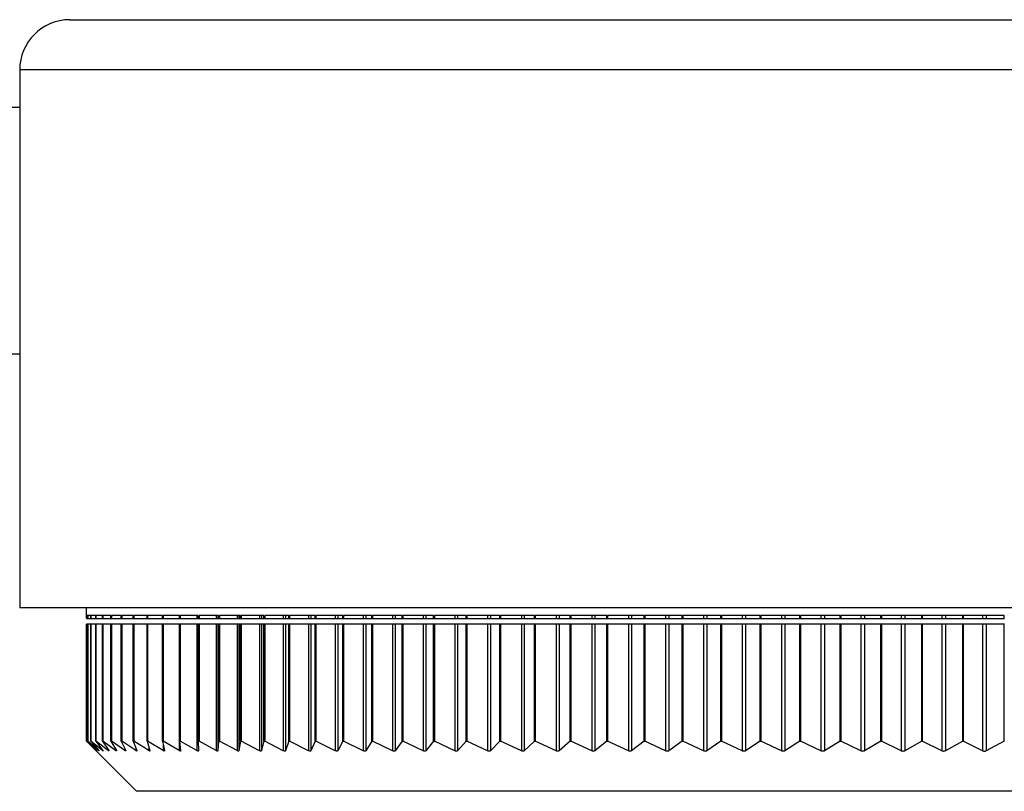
# Model space of a CAD drawing. Header units: millimetres. Extents: x 397 to 966, y 350 to 700.
# Tile 29 of 31: x 949.55 to 957.39, y 350.26 to 356.4. Entities that reach past the tile are written whole.
import ezdxf

# ---------------------------------------------------------------- set-up
doc = ezdxf.new("R2010")
doc.units = ezdxf.units.MM

msp = doc.modelspace()

# ---------------------------------------------------------------- linework, layer by layer
at = {"color": 7, "linetype": 'Continuous', "lineweight": 25}
for p, q in [((949.9533, 356.4026), (965.1533, 356.4026)), ((949.5533, 356.0026), (949.5533, 351.7226)), ((949.5533, 355.7026), (916.0718, 355.7026)), ((916.0718, 353.7426), (949.5533, 353.7426)), ((965.5533, 351.7226), (949.5533, 351.7226)), ((950.0833, 351.7226), (950.0833, 351.6626)), ((950.0837, 351.6626), (950.0833, 351.6626)), ((950.0837, 351.6382), (950.0837, 351.6626)), ((950.0837, 351.6382), (950.0838, 351.6382)), ((950.0942, 351.6626), (950.0838, 351.6626)), ((950.0838, 351.6626), (950.0838, 351.6382)), ((950.0838, 351.6382), (950.0942, 351.6382)), ((950.0942, 351.6382), (950.0942, 351.6626)), ((950.0942, 351.6382), (950.095, 351.6382)), ((950.1191, 351.6626), (950.095, 351.6626)), ((950.095, 351.6626), (950.095, 351.6382)), ((950.095, 351.6382), (950.1191, 351.6382)), ((950.1191, 351.6382), (950.1191, 351.6626)), ((950.1191, 351.6382), (950.1206, 351.6382)), ((950.1584, 351.6626), (950.1206, 351.6626)), ((950.1206, 351.6626), (950.1206, 351.6382)), ((950.1206, 351.6382), (950.1584, 351.6382)), ((950.1584, 351.6382), (950.1584, 351.6626)), ((950.1584, 351.6382), (950.1605, 351.6382)), ((950.212, 351.6626), (950.1605, 351.6626)), ((950.1605, 351.6626), (950.1605, 351.6382)), ((950.1605, 351.6382), (950.212, 351.6382)), ((950.212, 351.6382), (950.212, 351.6626)), ((950.212, 351.6382), (950.2146, 351.6382)), ((950.2797, 351.6626), (950.2146, 351.6626)), ((950.2146, 351.6626), (950.2146, 351.6382)), ((950.2146, 351.6382), (950.2797, 351.6382)), ((950.2797, 351.6382), (950.2797, 351.6626)), ((950.2797, 351.6382), (950.2829, 351.6382)), ((950.3615, 351.6626), (950.2829, 351.6626)), ((950.2829, 351.6626), (950.2829, 351.6382)), ((950.2829, 351.6382), (950.3615, 351.6382)), ((950.3615, 351.6382), (950.3615, 351.6626)), ((950.3615, 351.6382), (950.3652, 351.6382)), ((950.4572, 351.6626), (950.3652, 351.6626)), ((950.3652, 351.6626), (950.3652, 351.6382)), ((950.3652, 351.6382), (950.4572, 351.6382)), ((950.4572, 351.6382), (950.4572, 351.6626)), ((950.4572, 351.6382), (950.4613, 351.6382)), ((950.5666, 351.6626), (950.4613, 351.6626)), ((950.4613, 351.6626), (950.4613, 351.6382)), ((950.4613, 351.6382), (950.5666, 351.6382)), ((950.5666, 351.6382), (950.5666, 351.6626)), ((950.5666, 351.6382), (950.5711, 351.6382)), ((950.6895, 351.6626), (950.5711, 351.6626)), ((950.5711, 351.6626), (950.5711, 351.6382)), ((950.5711, 351.6382), (950.6895, 351.6382)), ((950.6895, 351.6382), (950.6895, 351.6626)), ((950.6895, 351.6382), (950.6944, 351.6382)), ((950.8256, 351.6626), (950.6944, 351.6626)), ((950.6944, 351.6626), (950.6944, 351.6382)), ((950.6944, 351.6382), (950.8226, 351.6382)), ((950.8226, 351.6626), (950.8226, 351.6382)), ((950.8226, 351.6382), (950.8256, 351.6382)), ((950.8256, 351.6382), (950.8256, 351.6626)), ((950.8256, 351.6382), (950.8309, 351.6382)), ((950.9748, 351.6626), (950.8309, 351.6626)), ((950.8309, 351.6626), (950.8309, 351.6382)), ((950.8309, 351.6382), (950.9636, 351.6382)), ((950.9636, 351.6626), (950.9636, 351.6382)), ((950.9636, 351.6382), (950.9748, 351.6382)), ((950.9748, 351.6382), (950.9748, 351.6626)), ((950.9748, 351.6382), (950.9804, 351.6382)), ((951.1366, 351.6626), (950.9804, 351.6626)), ((950.9804, 351.6626), (950.9804, 351.6382)), ((950.9804, 351.6382), (951.1173, 351.6382)), ((951.1173, 351.6626), (951.1173, 351.6382)), ((951.1173, 351.6382), (951.1311, 351.6382)), ((951.1311, 351.6626), (951.1311, 351.6382)), ((951.1311, 351.6382), (951.1366, 351.6382)), ((951.1366, 351.6382), (951.1366, 351.6626)), ((951.1366, 351.6382), (951.1425, 351.6382)), ((951.3109, 351.6626), (951.1425, 351.6626)), ((951.1425, 351.6626), (951.1425, 351.6382)), ((951.1425, 351.6382), (951.2834, 351.6382)), ((951.2834, 351.6626), (951.2834, 351.6382)), ((951.2834, 351.6382), (951.2982, 351.6382)), ((951.2982, 351.6626), (951.2982, 351.6382)), ((951.2982, 351.6382), (951.3109, 351.6382)), ((951.3109, 351.6382), (951.3109, 351.6626)), ((951.3109, 351.6382), (951.317, 351.6382)), ((951.4972, 351.6626), (951.317, 351.6626)), ((951.317, 351.6626), (951.317, 351.6382)), ((951.317, 351.6382), (951.4616, 351.6382)), ((951.4616, 351.6626), (951.4616, 351.6382)), ((951.4616, 351.6382), (951.4775, 351.6382)), ((951.4775, 351.6626), (951.4775, 351.6382)), ((951.4775, 351.6382), (951.4972, 351.6382)), ((951.4972, 351.6382), (951.4972, 351.6626)), ((951.4972, 351.6382), (951.5035, 351.6382)), ((951.6953, 351.6626), (951.5035, 351.6626)), ((951.5035, 351.6626), (951.5035, 351.6382)), ((951.5035, 351.6382), (951.6516, 351.6382)), ((951.6516, 351.6626), (951.6516, 351.6382)), ((951.6516, 351.6382), (951.6685, 351.6382)), ((951.6685, 351.6626), (951.6685, 351.6382)), ((951.6685, 351.6382), (951.6953, 351.6382)), ((951.6953, 351.6382), (951.6953, 351.6626)), ((951.6953, 351.6382), (951.7017, 351.6382)), ((951.9046, 351.6626), (951.7017, 351.6626)), ((951.7017, 351.6626), (951.7017, 351.6382)), ((951.7017, 351.6382), (951.853, 351.6382)), ((951.853, 351.6626), (951.853, 351.6382)), ((951.853, 351.6382), (951.8708, 351.6382)), ((951.8708, 351.6626), (951.8708, 351.6382)), ((951.8708, 351.6382), (951.9046, 351.6382)), ((951.9046, 351.6382), (951.9046, 351.6626)), ((951.9046, 351.6382), (951.9111, 351.6382)), ((952.1249, 351.6626), (951.9111, 351.6626)), ((951.9111, 351.6626), (951.9111, 351.6382)), ((951.9111, 351.6382), (952.0653, 351.6382)), ((952.0653, 351.6626), (952.0653, 351.6382)), ((952.0653, 351.6382), (952.0841, 351.6382)), ((952.0841, 351.6626), (952.0841, 351.6382)), ((952.0841, 351.6382), (952.1249, 351.6382)), ((952.1249, 351.6382), (952.1249, 351.6626)), ((952.1249, 351.6382), (952.1315, 351.6382)), ((952.3557, 351.6626), (952.1315, 351.6626)), ((952.1315, 351.6626), (952.1315, 351.6382)), ((952.1315, 351.6382), (952.2883, 351.6382)), ((952.2883, 351.6626), (952.2883, 351.6382)), ((952.2883, 351.6382), (952.3079, 351.6382)), ((952.3079, 351.6626), (952.3079, 351.6382)), ((952.3079, 351.6382), (952.3557, 351.6382)), ((952.3557, 351.6382), (952.3557, 351.6626)), ((952.3557, 351.6382), (952.3623, 351.6382)), ((952.5965, 351.6626), (952.3623, 351.6626)), ((952.3623, 351.6626), (952.3623, 351.6382)), ((952.3623, 351.6382), (952.5214, 351.6382)), ((952.5214, 351.6626), (952.5214, 351.6382)), ((952.5214, 351.6382), (952.5419, 351.6382)), ((952.5419, 351.6626), (952.5419, 351.6382)), ((952.5419, 351.6382), (952.5965, 351.6382)), ((952.5965, 351.6382), (952.5965, 351.6626)), ((952.5965, 351.6382), (952.6031, 351.6382)), ((952.8469, 351.6626), (952.6031, 351.6626)), ((952.6031, 351.6626), (952.6031, 351.6382)), ((952.6031, 351.6382), (952.7642, 351.6382)), ((952.7642, 351.6626), (952.7642, 351.6382)), ((952.7642, 351.6382), (952.7856, 351.6382)), ((952.7856, 351.6626), (952.7856, 351.6382)), ((952.7856, 351.6382), (952.8469, 351.6382)), ((952.8469, 351.6382), (952.8469, 351.6626)), ((952.8469, 351.6382), (952.8534, 351.6382)), ((953.1064, 351.6626), (952.8534, 351.6626)), ((952.8534, 351.6626), (952.8534, 351.6382)), ((952.8534, 351.6382), (953.0163, 351.6382)), ((953.0163, 351.6626), (953.0163, 351.6382)), ((953.0163, 351.6382), (953.0384, 351.6382)), ((953.0384, 351.6626), (953.0384, 351.6382)), ((953.0384, 351.6382), (953.1064, 351.6382)), ((953.1064, 351.6382), (953.1064, 351.6626)), ((953.1064, 351.6382), (953.1128, 351.6382)), ((953.3745, 351.6626), (953.1128, 351.6626)), ((953.1128, 351.6626), (953.1128, 351.6382)), ((953.1128, 351.6382), (953.2771, 351.6382)), ((953.2771, 351.6626), (953.2771, 351.6382)), ((953.2771, 351.6382), (953.2999, 351.6382)), ((953.2999, 351.6626), (953.2999, 351.6382)), ((953.2999, 351.6382), (953.3745, 351.6382)), ((953.3745, 351.6382), (953.3745, 351.6626)), ((953.3745, 351.6382), (953.3808, 351.6382)), ((953.6507, 351.6626), (953.3808, 351.6626)), ((953.3808, 351.6626), (953.3808, 351.6382)), ((953.3808, 351.6382), (953.5462, 351.6382)), ((953.5462, 351.6626), (953.5462, 351.6382)), ((953.5462, 351.6382), (953.5697, 351.6382)), ((953.5697, 351.6626), (953.5697, 351.6382)), ((953.5697, 351.6382), (953.6507, 351.6382)), ((953.6507, 351.6382), (953.6507, 351.6626)), ((953.6507, 351.6382), (953.6568, 351.6382)), ((953.9344, 351.6626), (953.6568, 351.6626)), ((953.6568, 351.6626), (953.6568, 351.6382)), ((953.6568, 351.6382), (953.823, 351.6382)), ((953.823, 351.6626), (953.823, 351.6382)), ((953.823, 351.6382), (953.8472, 351.6382)), ((953.8472, 351.6626), (953.8472, 351.6382)), ((953.8472, 351.6382), (953.9344, 351.6382)), ((953.9344, 351.6382), (953.9344, 351.6626)), ((953.9344, 351.6382), (953.9404, 351.6382)), ((954.2252, 351.6626), (953.9404, 351.6626)), ((953.9404, 351.6626), (953.9404, 351.6382)), ((953.9404, 351.6382), (954.107, 351.6382)), ((954.107, 351.6626), (954.107, 351.6382)), ((954.107, 351.6382), (954.1317, 351.6382)), ((954.1317, 351.6626), (954.1317, 351.6382)), ((954.1317, 351.6382), (954.2252, 351.6382)), ((954.2252, 351.6382), (954.2252, 351.6626)), ((954.2252, 351.6382), (954.2309, 351.6382)), ((954.5223, 351.6626), (954.2309, 351.6626)), ((954.2309, 351.6626), (954.2309, 351.6382)), ((954.2309, 351.6382), (954.3976, 351.6382)), ((954.3976, 351.6626), (954.3976, 351.6382)), ((954.3976, 351.6382), (954.4229, 351.6382)), ((954.4229, 351.6626), (954.4229, 351.6382)), ((954.4229, 351.6382), (954.5223, 351.6382)), ((954.5223, 351.6382), (954.5223, 351.6626)), ((954.5223, 351.6382), (954.5279, 351.6382)), ((954.8253, 351.6626), (954.5279, 351.6626)), ((954.5279, 351.6626), (954.5279, 351.6382)), ((954.5279, 351.6382), (954.6943, 351.6382)), ((954.6943, 351.6626), (954.6943, 351.6382)), ((954.6943, 351.6382), (954.7202, 351.6382)), ((954.7202, 351.6626), (954.7202, 351.6382)), ((954.7202, 351.6382), (954.8253, 351.6382)), ((954.8253, 351.6382), (954.8253, 351.6626)), ((954.8253, 351.6382), (954.8306, 351.6382)), ((955.1336, 351.6626), (954.8306, 351.6626)), ((954.8306, 351.6626), (954.8306, 351.6382)), ((954.8306, 351.6382), (954.9966, 351.6382)), ((954.9966, 351.6626), (954.9966, 351.6382)), ((954.9966, 351.6382), (955.0229, 351.6382)), ((955.0229, 351.6626), (955.0229, 351.6382)), ((955.0229, 351.6382), (955.1336, 351.6382)), ((955.1336, 351.6382), (955.1336, 351.6626)), ((955.1336, 351.6382), (955.1387, 351.6382)), ((955.4466, 351.6626), (955.1387, 351.6626)), ((955.1387, 351.6626), (955.1387, 351.6382)), ((955.1387, 351.6382), (955.3038, 351.6382)), ((955.3038, 351.6626), (955.3038, 351.6382)), ((955.3038, 351.6382), (955.3305, 351.6382)), ((955.3305, 351.6626), (955.3305, 351.6382)), ((955.3305, 351.6382), (955.4466, 351.6382)), ((955.4466, 351.6382), (955.4466, 351.6626)), ((955.4466, 351.6382), (955.4514, 351.6382)), ((955.7636, 351.6626), (955.4514, 351.6626)), ((955.4514, 351.6626), (955.4514, 351.6382)), ((955.4514, 351.6382), (955.6153, 351.6382)), ((955.6153, 351.6626), (955.6153, 351.6382)), ((955.6153, 351.6382), (955.6423, 351.6382)), ((955.6423, 351.6626), (955.6423, 351.6382)), ((955.6423, 351.6382), (955.7636, 351.6382)), ((955.7636, 351.6382), (955.7636, 351.6626)), ((955.7636, 351.6382), (955.7681, 351.6382)), ((956.0841, 351.6626), (955.7681, 351.6626)), ((955.7681, 351.6626), (955.7681, 351.6382)), ((955.7681, 351.6382), (955.9305, 351.6382)), ((955.9305, 351.6626), (955.9305, 351.6382)), ((955.9305, 351.6382), (955.9579, 351.6382)), ((955.9579, 351.6626), (955.9579, 351.6382)), ((955.9579, 351.6382), (956.0841, 351.6382)), ((956.0841, 351.6382), (956.0841, 351.6626)), ((956.0841, 351.6382), (956.0884, 351.6382)), ((956.4075, 351.6626), (956.0884, 351.6626)), ((956.0884, 351.6626), (956.0884, 351.6382)), ((956.0884, 351.6382), (956.2489, 351.6382)), ((956.2489, 351.6626), (956.2489, 351.6382)), ((956.2489, 351.6382), (956.2765, 351.6382)), ((956.2765, 351.6626), (956.2765, 351.6382)), ((956.2765, 351.6382), (956.4075, 351.6382)), ((956.4075, 351.6382), (956.4075, 351.6626)), ((956.4075, 351.6382), (956.4114, 351.6382)), ((956.733, 351.6626), (956.4114, 351.6626)), ((956.4114, 351.6626), (956.4114, 351.6382)), ((956.4114, 351.6382), (956.5698, 351.6382)), ((956.5698, 351.6626), (956.5698, 351.6382)), ((956.5698, 351.6382), (956.5976, 351.6382)), ((956.5976, 351.6626), (956.5976, 351.6382)), ((956.5976, 351.6382), (956.733, 351.6382)), ((956.733, 351.6382), (956.733, 351.6626)), ((956.733, 351.6382), (956.7367, 351.6382)), ((957.0602, 351.6626), (956.7367, 351.6626)), ((956.7367, 351.6626), (956.7367, 351.6382)), ((956.7367, 351.6382), (956.8926, 351.6382)), ((956.8926, 351.6626), (956.8926, 351.6382)), ((956.8926, 351.6382), (956.9205, 351.6382)), ((956.9205, 351.6626), (956.9205, 351.6382)), ((956.9205, 351.6382), (957.0602, 351.6382)), ((957.0602, 351.6382), (957.0602, 351.6626)), ((957.0602, 351.6382), (957.0635, 351.6382)), ((957.3883, 351.6626), (957.0635, 351.6626)), ((957.0635, 351.6626), (957.0635, 351.6382)), ((957.0635, 351.6382), (957.2167, 351.6382)), ((957.2167, 351.6626), (957.2167, 351.6382)), ((957.2167, 351.6382), (957.2447, 351.6382)), ((957.2447, 351.6626), (957.2447, 351.6382)), ((957.2447, 351.6382), (957.3883, 351.6382)), ((957.3883, 351.6382), (957.3883, 351.6626)), ((957.3883, 351.6382), (957.3913, 351.6382)), ((950.0837, 350.6626), (950.0837, 351.5917)), ((950.0838, 351.5917), (950.0837, 351.5917)), ((950.0838, 351.5917), (950.0838, 350.6626)), ((950.0942, 351.5917), (950.0838, 351.5917)), ((950.0942, 350.6626), (950.0942, 351.5917)), ((950.095, 351.5917), (950.0942, 351.5917)), ((950.095, 351.5917), (950.095, 350.6626)), ((950.1191, 351.5917), (950.095, 351.5917)), ((950.1191, 350.6626), (950.1191, 351.5917)), ((950.1206, 351.5917), (950.1191, 351.5917)), ((950.1206, 351.5917), (950.1206, 350.6626)), ((950.1584, 351.5917), (950.1206, 351.5917)), ((950.1584, 350.6626), (950.1584, 351.5917)), ((950.1605, 351.5917), (950.1584, 351.5917)), ((950.1605, 351.5917), (950.1605, 350.6626)), ((950.212, 351.5917), (950.1605, 351.5917)), ((950.212, 350.6626), (950.212, 351.5917)), ((950.2146, 351.5917), (950.212, 351.5917)), ((950.2146, 351.5917), (950.2146, 350.6626)), ((950.2797, 351.5917), (950.2146, 351.5917)), ((950.2797, 350.6626), (950.2797, 351.5917)), ((950.2829, 351.5917), (950.2797, 351.5917)), ((950.2829, 351.5917), (950.2829, 350.6626)), ((950.3615, 351.5917), (950.2829, 351.5917)), ((950.3615, 350.6626), (950.3615, 351.5917)), ((950.3652, 351.5917), (950.3615, 351.5917)), ((950.3652, 351.5917), (950.3652, 350.6626)), ((950.4572, 351.5917), (950.3652, 351.5917)), ((950.4572, 350.6626), (950.4572, 351.5917)), ((950.4613, 351.5917), (950.4572, 351.5917)), ((950.4613, 351.5917), (950.4613, 350.6626)), ((950.5666, 351.5917), (950.4613, 351.5917)), ((950.5666, 350.6626), (950.5666, 351.5917)), ((950.5711, 351.5917), (950.5666, 351.5917)), ((950.5711, 351.5917), (950.5711, 350.6626)), ((950.6895, 351.5917), (950.5711, 351.5917)), ((950.6895, 350.6626), (950.6895, 351.5917)), ((950.6944, 351.5917), (950.6895, 351.5917)), ((950.6944, 351.5917), (950.6944, 350.6626)), ((950.8226, 351.5917), (950.6944, 351.5917)), ((950.8226, 351.5917), (950.8226, 350.5863)), ((950.8256, 351.5917), (950.8226, 351.5917)), ((950.8256, 350.6626), (950.8256, 351.5917)), ((950.8309, 351.5917), (950.8256, 351.5917)), ((950.8309, 351.5917), (950.8309, 350.6626)), ((950.9636, 351.5917), (950.8309, 351.5917)), ((950.9636, 351.5917), (950.9636, 350.5862)), ((950.9748, 351.5917), (950.9636, 351.5917)), ((950.9748, 350.6626), (950.9748, 351.5917)), ((950.9804, 351.5917), (950.9748, 351.5917)), ((950.9804, 351.5917), (950.9804, 350.6626)), ((951.1173, 351.5917), (950.9804, 351.5917)), ((951.1173, 351.5917), (951.1173, 350.5861)), ((951.1311, 351.5917), (951.1173, 351.5917)), ((951.1311, 351.5917), (951.1311, 350.5862)), ((951.1366, 351.5917), (951.1311, 351.5917)), ((951.1366, 350.6626), (951.1366, 351.5917)), ((951.1425, 351.5917), (951.1366, 351.5917)), ((951.1425, 351.5917), (951.1425, 350.6626)), ((951.2834, 351.5917), (951.1425, 351.5917)), ((951.2834, 351.5917), (951.2834, 350.586)), ((951.2982, 351.5917), (951.2834, 351.5917)), ((951.2982, 351.5917), (951.2982, 350.5861)), ((951.3109, 351.5917), (951.2982, 351.5917)), ((951.3109, 350.6626), (951.3109, 351.5917)), ((951.317, 351.5917), (951.3109, 351.5917)), ((951.317, 351.5917), (951.317, 350.6626)), ((951.4616, 351.5917), (951.317, 351.5917)), ((951.4616, 351.5917), (951.4616, 350.5859)), ((951.4775, 351.5917), (951.4616, 351.5917)), ((951.4775, 351.5917), (951.4775, 350.586)), ((951.4972, 351.5917), (951.4775, 351.5917)), ((951.4972, 350.6626), (951.4972, 351.5917)), ((951.5035, 351.5917), (951.4972, 351.5917)), ((951.5035, 351.5917), (951.5035, 350.6626)), ((951.6516, 351.5917), (951.5035, 351.5917)), ((951.6516, 351.5917), (951.6516, 350.5858)), ((951.6685, 351.5917), (951.6516, 351.5917)), ((951.6685, 351.5917), (951.6685, 350.5859)), ((951.6953, 351.5917), (951.6685, 351.5917)), ((951.6953, 350.6626), (951.6953, 351.5917)), ((951.7017, 351.5917), (951.6953, 351.5917)), ((951.7017, 351.5917), (951.7017, 350.6626)), ((951.853, 351.5917), (951.7017, 351.5917)), ((951.853, 351.5917), (951.853, 350.5857)), ((951.8708, 351.5917), (951.853, 351.5917)), ((951.8708, 351.5917), (951.8708, 350.5858)), ((951.9046, 351.5917), (951.8708, 351.5917)), ((951.9046, 350.6626), (951.9046, 351.5917)), ((951.9111, 351.5917), (951.9046, 351.5917)), ((951.9111, 351.5917), (951.9111, 350.6626)), ((952.0653, 351.5917), (951.9111, 351.5917)), ((952.0653, 351.5917), (952.0653, 350.5856)), ((952.0841, 351.5917), (952.0653, 351.5917)), ((952.0841, 351.5917), (952.0841, 350.5857)), ((952.1249, 351.5917), (952.0841, 351.5917)), ((952.1249, 350.6626), (952.1249, 351.5917)), ((952.1315, 351.5917), (952.1249, 351.5917)), ((952.1315, 351.5917), (952.1315, 350.6626)), ((952.2883, 351.5917), (952.1315, 351.5917)), ((952.2883, 351.5917), (952.2883, 350.5855)), ((952.3079, 351.5917), (952.2883, 351.5917)), ((952.3079, 351.5917), (952.3079, 350.5856)), ((952.3557, 351.5917), (952.3079, 351.5917)), ((952.3557, 350.6626), (952.3557, 351.5917)), ((952.3623, 351.5917), (952.3557, 351.5917)), ((952.3623, 351.5917), (952.3623, 350.6626)), ((952.5214, 351.5917), (952.3623, 351.5917)), ((952.5214, 351.5917), (952.5214, 350.5854)), ((952.5419, 351.5917), (952.5214, 351.5917)), ((952.5419, 351.5917), (952.5419, 350.5855)), ((952.5965, 351.5917), (952.5419, 351.5917)), ((952.5965, 350.6626), (952.5965, 351.5917)), ((952.6031, 351.5917), (952.5965, 351.5917)), ((952.6031, 351.5917), (952.6031, 350.6626)), ((952.7642, 351.5917), (952.6031, 351.5917)), ((952.7642, 351.5917), (952.7642, 350.5853)), ((952.7856, 351.5917), (952.7642, 351.5917)), ((952.7856, 351.5917), (952.7856, 350.5854)), ((952.8469, 351.5917), (952.7856, 351.5917)), ((952.8469, 350.6626), (952.8469, 351.5917)), ((952.8534, 351.5917), (952.8469, 351.5917)), ((952.8534, 351.5917), (952.8534, 350.6626)), ((953.0163, 351.5917), (952.8534, 351.5917)), ((953.0163, 351.5917), (953.0163, 350.5852)), ((953.0384, 351.5917), (953.0163, 351.5917)), ((953.0384, 351.5917), (953.0384, 350.5853)), ((953.1064, 351.5917), (953.0384, 351.5917)), ((953.1064, 350.6626), (953.1064, 351.5917)), ((953.1128, 351.5917), (953.1064, 351.5917)), ((953.1128, 351.5917), (953.1128, 350.6626)), ((953.2771, 351.5917), (953.1128, 351.5917)), ((953.2771, 351.5917), (953.2771, 350.5851)), ((953.2999, 351.5917), (953.2771, 351.5917)), ((953.2999, 351.5917), (953.2999, 350.5852)), ((953.3745, 351.5917), (953.2999, 351.5917)), ((953.3745, 350.6626), (953.3745, 351.5917)), ((953.3808, 351.5917), (953.3745, 351.5917)), ((953.3808, 351.5917), (953.3808, 350.6626)), ((953.5462, 351.5917), (953.3808, 351.5917)), ((953.5462, 351.5917), (953.5462, 350.585)), ((953.5697, 351.5917), (953.5462, 351.5917)), ((953.5697, 351.5917), (953.5697, 350.5851)), ((953.6507, 351.5917), (953.5697, 351.5917)), ((953.6507, 350.6626), (953.6507, 351.5917)), ((953.6568, 351.5917), (953.6507, 351.5917)), ((953.6568, 351.5917), (953.6568, 350.6626)), ((953.823, 351.5917), (953.6568, 351.5917)), ((953.823, 351.5917), (953.823, 350.5849)), ((953.8472, 351.5917), (953.823, 351.5917)), ((953.8472, 351.5917), (953.8472, 350.585)), ((953.9344, 351.5917), (953.8472, 351.5917)), ((953.9344, 350.6626), (953.9344, 351.5917)), ((953.9404, 351.5917), (953.9344, 351.5917)), ((953.9404, 351.5917), (953.9404, 350.6626)), ((954.107, 351.5917), (953.9404, 351.5917)), ((954.107, 351.5917), (954.107, 350.5848)), ((954.1317, 351.5917), (954.107, 351.5917)), ((954.1317, 351.5917), (954.1317, 350.5849)), ((954.2252, 351.5917), (954.1317, 351.5917)), ((954.2252, 350.6626), (954.2252, 351.5917)), ((954.2309, 351.5917), (954.2252, 351.5917)), ((954.2309, 351.5917), (954.2309, 350.6626)), ((954.3976, 351.5917), (954.2309, 351.5917)), ((954.3976, 351.5917), (954.3976, 350.5847)), ((954.4229, 351.5917), (954.3976, 351.5917)), ((954.4229, 351.5917), (954.4229, 350.5848)), ((954.5223, 351.5917), (954.4229, 351.5917)), ((954.5223, 350.6626), (954.5223, 351.5917)), ((954.5279, 351.5917), (954.5223, 351.5917)), ((954.5279, 351.5917), (954.5279, 350.6626)), ((954.6943, 351.5917), (954.5279, 351.5917)), ((954.6943, 351.5917), (954.6943, 350.5846)), ((954.7202, 351.5917), (954.6943, 351.5917)), ((954.7202, 351.5917), (954.7202, 350.5847)), ((954.8253, 351.5917), (954.7202, 351.5917)), ((954.8253, 350.6626), (954.8253, 351.5917)), ((954.8306, 351.5917), (954.8253, 351.5917)), ((954.8306, 351.5917), (954.8306, 350.6626)), ((954.9966, 351.5917), (954.8306, 351.5917)), ((954.9966, 351.5917), (954.9966, 350.5845)), ((955.0229, 351.5917), (954.9966, 351.5917)), ((955.0229, 351.5917), (955.0229, 350.5846)), ((955.1336, 351.5917), (955.0229, 351.5917)), ((955.1336, 350.6626), (955.1336, 351.5917)), ((955.1387, 351.5917), (955.1336, 351.5917)), ((955.1387, 351.5917), (955.1387, 350.6626)), ((955.3038, 351.5917), (955.1387, 351.5917)), ((955.3038, 351.5917), (955.3038, 350.5844)), ((955.3305, 351.5917), (955.3038, 351.5917)), ((955.3305, 351.5917), (955.3305, 350.5845)), ((955.4466, 351.5917), (955.3305, 351.5917)), ((955.4466, 350.6626), (955.4466, 351.5917)), ((955.4514, 351.5917), (955.4466, 351.5917)), ((955.4514, 351.5917), (955.4514, 350.6626)), ((955.6153, 351.5917), (955.4514, 351.5917)), ((955.6153, 351.5917), (955.6153, 350.5843)), ((955.6423, 351.5917), (955.6153, 351.5917)), ((955.6423, 351.5917), (955.6423, 350.5844)), ((955.7636, 351.5917), (955.6423, 351.5917)), ((955.7636, 350.6626), (955.7636, 351.5917)), ((955.7681, 351.5917), (955.7636, 351.5917)), ((955.7681, 351.5917), (955.7681, 350.6626)), ((955.9305, 351.5917), (955.7681, 351.5917)), ((955.9305, 351.5917), (955.9305, 350.5842)), ((955.9579, 351.5917), (955.9305, 351.5917)), ((955.9579, 351.5917), (955.9579, 350.5843)), ((956.0841, 351.5917), (955.9579, 351.5917)), ((956.0841, 350.6626), (956.0841, 351.5917)), ((956.0884, 351.5917), (956.0841, 351.5917)), ((956.0884, 351.5917), (956.0884, 350.6626)), ((956.2489, 351.5917), (956.0884, 351.5917)), ((956.2489, 351.5917), (956.2489, 350.5841)), ((956.2765, 351.5917), (956.2489, 351.5917)), ((956.2765, 351.5917), (956.2765, 350.5842)), ((956.4075, 351.5917), (956.2765, 351.5917)), ((956.4075, 350.6626), (956.4075, 351.5917)), ((956.4114, 351.5917), (956.4075, 351.5917)), ((956.4114, 351.5917), (956.4114, 350.6626)), ((956.5698, 351.5917), (956.4114, 351.5917)), ((956.5698, 351.5917), (956.5698, 350.584)), ((956.5976, 351.5917), (956.5698, 351.5917)), ((956.5976, 351.5917), (956.5976, 350.5841)), ((956.733, 351.5917), (956.5976, 351.5917)), ((956.733, 350.6626), (956.733, 351.5917)), ((956.7367, 351.5917), (956.733, 351.5917)), ((956.7367, 351.5917), (956.7367, 350.6626)), ((956.8926, 351.5917), (956.7367, 351.5917)), ((956.8926, 351.5917), (956.8926, 350.5839)), ((956.9205, 351.5917), (956.8926, 351.5917)), ((956.9205, 351.5917), (956.9205, 350.584)), ((957.0602, 351.5917), (956.9205, 351.5917)), ((957.0602, 350.6626), (957.0602, 351.5917)), ((957.0635, 351.5917), (957.0602, 351.5917)), ((957.0635, 351.5917), (957.0635, 350.6626)), ((957.2167, 351.5917), (957.0635, 351.5917)), ((957.2167, 351.5917), (957.2167, 350.5838)), ((957.2447, 351.5917), (957.2167, 351.5917)), ((957.2447, 351.5917), (957.2447, 350.5839)), ((957.3883, 351.5917), (957.2447, 351.5917)), ((957.3883, 350.6626), (957.3883, 351.5917)), ((957.3913, 351.5917), (957.3883, 351.5917)), ((950.0837, 350.6626), (950.1241, 350.6222)), ((950.0837, 350.6626), (950.0838, 350.6626)), ((950.1624, 350.5871), (950.0838, 350.6626)), ((950.0942, 350.6626), (950.1633, 350.5872)), ((950.0942, 350.6626), (950.095, 350.6626)), ((950.1798, 350.587), (950.095, 350.6626)), ((950.1191, 350.6626), (950.1819, 350.5871)), ((950.1191, 350.6626), (950.1206, 350.6626)), ((950.2114, 350.587), (950.1206, 350.6626)), ((950.1239, 350.622), (950.4833, 350.2626)), ((950.1584, 350.6626), (950.2147, 350.5871)), ((950.1584, 350.6626), (950.1605, 350.6626)), ((950.2572, 350.5869), (950.1605, 350.6626)), ((950.212, 350.6626), (950.2617, 350.587)), ((950.212, 350.6626), (950.2146, 350.6626)), ((950.3171, 350.5868), (950.2146, 350.6626)), ((950.2797, 350.6626), (950.3228, 350.5869)), ((950.2797, 350.6626), (950.2829, 350.6626)), ((950.3909, 350.5867), (950.2829, 350.6626)), ((950.3615, 350.6626), (950.3978, 350.5868)), ((950.3615, 350.6626), (950.3652, 350.6626)), ((950.4786, 350.5866), (950.3652, 350.6626)), ((950.4572, 350.6626), (950.4867, 350.5867)), ((950.4572, 350.6626), (950.4613, 350.6626)), ((950.5799, 350.5865), (950.4613, 350.6626)), ((950.5666, 350.6626), (950.5891, 350.5866)), ((950.5666, 350.6626), (950.5711, 350.6626)), ((950.6946, 350.5864), (950.5711, 350.6626)), ((950.6895, 350.6626), (950.705, 350.5865)), ((950.6895, 350.6626), (950.6944, 350.6626)), ((950.8226, 350.5863), (950.6944, 350.6626)), ((950.8256, 350.6626), (950.8342, 350.5864)), ((950.8256, 350.6626), (950.8309, 350.6626)), ((950.9636, 350.5862), (950.8309, 350.6626)), ((950.9748, 350.6626), (950.9763, 350.5863)), ((950.9748, 350.6626), (950.9804, 350.6626)), ((951.1173, 350.5861), (950.9804, 350.6626)), ((951.1366, 350.6626), (951.1311, 350.5862)), ((951.1366, 350.6626), (951.1425, 350.6626)), ((951.2834, 350.586), (951.1425, 350.6626)), ((951.3109, 350.6626), (951.2982, 350.5861)), ((951.3109, 350.6626), (951.317, 350.6626)), ((951.4616, 350.5859), (951.317, 350.6626)), ((951.4972, 350.6626), (951.4775, 350.586)), ((951.4972, 350.6626), (951.5035, 350.6626)), ((951.6516, 350.5858), (951.5035, 350.6626)), ((951.6953, 350.6626), (951.6685, 350.5859)), ((951.6953, 350.6626), (951.7017, 350.6626)), ((951.853, 350.5857), (951.7017, 350.6626)), ((951.9046, 350.6626), (951.8708, 350.5858)), ((951.9046, 350.6626), (951.9111, 350.6626)), ((952.0653, 350.5856), (951.9111, 350.6626)), ((952.1249, 350.6626), (952.0841, 350.5857)), ((952.1249, 350.6626), (952.1315, 350.6626)), ((952.2883, 350.5855), (952.1315, 350.6626)), ((952.3557, 350.6626), (952.3079, 350.5856)), ((952.3557, 350.6626), (952.3623, 350.6626)), ((952.5214, 350.5854), (952.3623, 350.6626)), ((952.5965, 350.6626), (952.5419, 350.5855)), ((952.5965, 350.6626), (952.6031, 350.6626)), ((952.7642, 350.5853), (952.6031, 350.6626)), ((952.8469, 350.6626), (952.7856, 350.5854)), ((952.8469, 350.6626), (952.8534, 350.6626)), ((953.0163, 350.5852), (952.8534, 350.6626)), ((953.1064, 350.6626), (953.0384, 350.5853)), ((953.1064, 350.6626), (953.1128, 350.6626)), ((953.2771, 350.5851), (953.1128, 350.6626)), ((953.3745, 350.6626), (953.2999, 350.5852)), ((953.3745, 350.6626), (953.3808, 350.6626)), ((953.5462, 350.585), (953.3808, 350.6626)), ((953.6507, 350.6626), (953.5697, 350.5851)), ((953.6507, 350.6626), (953.6568, 350.6626)), ((953.823, 350.5849), (953.6568, 350.6626)), ((953.9344, 350.6626), (953.8472, 350.585)), ((953.9344, 350.6626), (953.9404, 350.6626)), ((954.107, 350.5848), (953.9404, 350.6626)), ((954.2252, 350.6626), (954.1317, 350.5849)), ((954.2252, 350.6626), (954.2309, 350.6626)), ((954.3976, 350.5847), (954.2309, 350.6626)), ((954.5223, 350.6626), (954.4229, 350.5848)), ((954.5223, 350.6626), (954.5279, 350.6626)), ((954.6943, 350.5846), (954.5279, 350.6626)), ((954.8253, 350.6626), (954.7202, 350.5847)), ((954.8253, 350.6626), (954.8306, 350.6626)), ((954.9966, 350.5845), (954.8306, 350.6626)), ((955.1336, 350.6626), (955.0229, 350.5846)), ((955.1336, 350.6626), (955.1387, 350.6626)), ((955.3038, 350.5844), (955.1387, 350.6626)), ((955.4466, 350.6626), (955.3305, 350.5845)), ((955.4466, 350.6626), (955.4514, 350.6626)), ((955.6153, 350.5843), (955.4514, 350.6626)), ((955.7636, 350.6626), (955.6423, 350.5844)), ((955.7636, 350.6626), (955.7681, 350.6626)), ((955.9305, 350.5842), (955.7681, 350.6626)), ((956.0841, 350.6626), (955.9579, 350.5843)), ((956.0841, 350.6626), (956.0884, 350.6626)), ((956.2489, 350.5841), (956.0884, 350.6626)), ((956.4075, 350.6626), (956.2765, 350.5842)), ((956.4075, 350.6626), (956.4114, 350.6626)), ((956.5698, 350.584), (956.4114, 350.6626)), ((956.733, 350.6626), (956.5976, 350.5841)), ((956.733, 350.6626), (956.7367, 350.6626)), ((956.8926, 350.5839), (956.7367, 350.6626)), ((957.0602, 350.6626), (956.9205, 350.584)), ((957.0602, 350.6626), (957.0635, 350.6626)), ((957.2167, 350.5838), (957.0635, 350.6626)), ((957.3883, 350.6626), (957.2447, 350.5839)), ((957.3883, 350.6626), (957.3913, 350.6626)), ((962.796, 350.2626), (950.4833, 350.2626))]:
    msp.add_line(p, q, dxfattribs=at)
at = {"color": 8, "linetype": 'Continuous', "lineweight": 25}
for p, q in [((965.5533, 356.0026), (949.5533, 356.0026)), ((950.4786, 350.6076), (950.4786, 350.5866)), ((950.5799, 350.6178), (950.5799, 350.5865)), ((950.6946, 350.6374), (950.6946, 350.5864)), ((950.1798, 350.5896), (950.1798, 350.587)), ((950.2114, 350.5915), (950.2114, 350.587)), ((950.2572, 350.5938), (950.2572, 350.5869)), ((950.3171, 350.5969), (950.3171, 350.5868)), ((950.3909, 350.6012), (950.3909, 350.5867))]:
    msp.add_line(p, q, dxfattribs=at)
at = {"color": 7, "linetype": 'Continuous', "lineweight": 25}
msp.add_arc((949.9533, 356.0026), 0.4, 90, 180, dxfattribs=at)
for points, knots in [([(950.1633, 350.5872), (950.1642, 350.5862), (950.166, 350.5842), (950.1665, 350.5834), (950.1652, 350.5845), (950.1633, 350.5863), (950.1624, 350.5871)], [0, 0, 0, 0, 0.263929, 0.530727, 0.777113, 1, 1, 1, 1]), ([(950.1819, 350.5871), (950.1827, 350.5861), (950.1843, 350.5841), (950.1845, 350.5834), (950.1829, 350.5844), (950.1808, 350.5862), (950.1798, 350.587)], [0, 0, 0, 0, 0.263909, 0.530709, 0.777095, 1, 1, 1, 1]), ([(950.2147, 350.5871), (950.2154, 350.5861), (950.2169, 350.584), (950.2167, 350.5833), (950.2148, 350.5843), (950.2125, 350.5861), (950.2114, 350.587)], [0, 0, 0, 0, 0.2638863, 0.5306881, 0.7770755, 1, 1, 1, 1]), ([(950.2617, 350.587), (950.2623, 350.586), (950.2636, 350.584), (950.263, 350.5832), (950.2608, 350.5842), (950.2584, 350.586), (950.2572, 350.5869)], [0, 0, 0, 0, 0.26386, 0.530665, 0.777053, 1, 1, 1, 1]), ([(950.3228, 350.5869), (950.3233, 350.5859), (950.3243, 350.5839), (950.3234, 350.5831), (950.3209, 350.5842), (950.3183, 350.5859), (950.3171, 350.5868)], [0, 0, 0, 0, 0.26383, 0.530638, 0.777028, 1, 1, 1, 1]), ([(950.3978, 350.5868), (950.3982, 350.5858), (950.399, 350.5838), (950.3978, 350.583), (950.3949, 350.5841), (950.3922, 350.5859), (950.3909, 350.5867)], [0, 0, 0, 0, 0.263796, 0.530609, 0.777001, 1, 1, 1, 1]), ([(950.4867, 350.5867), (950.487, 350.5857), (950.4875, 350.5837), (950.486, 350.5829), (950.4828, 350.584), (950.4799, 350.5858), (950.4786, 350.5866)], [0, 0, 0, 0, 0.263758, 0.530576, 0.77697, 1, 1, 1, 1]), ([(950.5891, 350.5866), (950.5893, 350.5856), (950.5897, 350.5836), (950.5878, 350.5828), (950.5843, 350.5839), (950.5813, 350.5857), (950.5799, 350.5865)], [0, 0, 0, 0, 0.2637153, 0.5305386, 0.7769353, 1, 1, 1, 1]), ([(950.705, 350.5865), (950.7051, 350.5855), (950.7053, 350.5835), (950.703, 350.5827), (950.6993, 350.5838), (950.6961, 350.5856), (950.6946, 350.5864)], [0, 0, 0, 0, 0.2636669, 0.5304972, 0.7768969, 1, 1, 1, 1]), ([(950.8342, 350.5864), (950.8341, 350.5854), (950.8341, 350.5834), (950.8315, 350.5826), (950.8275, 350.5837), (950.8242, 350.5855), (950.8226, 350.5863)], [0, 0, 0, 0, 0.263612, 0.530451, 0.776854, 1, 1, 1, 1]), ([(950.9763, 350.5863), (950.9761, 350.5853), (950.9758, 350.5833), (950.9729, 350.5825), (950.9686, 350.5836), (950.9652, 350.5854), (950.9636, 350.5862)], [0, 0, 0, 0, 0.263551, 0.530399, 0.776806, 1, 1, 1, 1]), ([(951.1311, 350.5862), (951.1308, 350.5852), (951.1303, 350.5832), (951.1271, 350.5824), (951.1225, 350.5835), (951.119, 350.5853), (951.1173, 350.5861)], [0, 0, 0, 0, 0.263423, 0.530292, 0.776708, 1, 1, 1, 1]), ([(951.2982, 350.5861), (951.2979, 350.5851), (951.2972, 350.5831), (951.2936, 350.5823), (951.2888, 350.5834), (951.2852, 350.5852), (951.2834, 350.586)], [0, 0, 0, 0, 0.2634987, 0.530354, 0.7767643, 1, 1, 1, 1]), ([(951.4775, 350.586), (951.477, 350.585), (951.4761, 350.583), (951.4722, 350.5822), (951.4672, 350.5833), (951.4634, 350.5851), (951.4616, 350.5859)], [0, 0, 0, 0, 0.263565, 0.530408, 0.776814, 1, 1, 1, 1]), ([(951.6685, 350.5859), (951.6679, 350.5849), (951.6667, 350.5829), (951.6626, 350.5821), (951.6573, 350.5832), (951.6534, 350.585), (951.6516, 350.5858)], [0, 0, 0, 0, 0.263624, 0.530456, 0.776857, 1, 1, 1, 1]), ([(951.8708, 350.5858), (951.8701, 350.5848), (951.8688, 350.5828), (951.8643, 350.582), (951.8588, 350.5831), (951.8548, 350.5849), (951.853, 350.5857)], [0, 0, 0, 0, 0.263675, 0.530499, 0.776895, 1, 1, 1, 1]), ([(952.0841, 350.5857), (952.0833, 350.5847), (952.0817, 350.5827), (952.077, 350.5819), (952.0713, 350.583), (952.0672, 350.5848), (952.0653, 350.5856)], [0, 0, 0, 0, 0.263721, 0.530536, 0.776929, 1, 1, 1, 1]), ([(952.3079, 350.5856), (952.3071, 350.5846), (952.3053, 350.5826), (952.3003, 350.5818), (952.2943, 350.5829), (952.2902, 350.5847), (952.2883, 350.5855)], [0, 0, 0, 0, 0.263761, 0.530569, 0.77696, 1, 1, 1, 1]), ([(952.5419, 350.5855), (952.5409, 350.5845), (952.539, 350.5825), (952.5337, 350.5817), (952.5275, 350.5828), (952.5234, 350.5846), (952.5214, 350.5854)], [0, 0, 0, 0, 0.263797, 0.530599, 0.776986, 1, 1, 1, 1]), ([(952.7856, 350.5854), (952.7845, 350.5844), (952.7823, 350.5824), (952.7767, 350.5816), (952.7704, 350.5827), (952.7662, 350.5845), (952.7642, 350.5853)], [0, 0, 0, 0, 0.263828, 0.530625, 0.77701, 1, 1, 1, 1]), ([(953.0384, 350.5853), (953.0372, 350.5843), (953.0349, 350.5823), (953.0291, 350.5815), (953.0226, 350.5826), (953.0183, 350.5843), (953.0163, 350.5852)], [0, 0, 0, 0, 0.263856, 0.530648, 0.777031, 1, 1, 1, 1]), ([(953.2999, 350.5852), (953.2987, 350.5842), (953.2961, 350.5822), (953.2901, 350.5814), (953.2834, 350.5825), (953.2791, 350.5842), (953.2771, 350.5851)], [0, 0, 0, 0, 0.26388, 0.530668, 0.77705, 1, 1, 1, 1]), ([(953.5697, 350.5851), (953.5683, 350.5841), (953.5656, 350.5821), (953.5593, 350.5813), (953.5526, 350.5824), (953.5482, 350.5841), (953.5462, 350.585)], [0, 0, 0, 0, 0.263901, 0.530686, 0.777066, 1, 1, 1, 1]), ([(953.8472, 350.585), (953.8457, 350.584), (953.8428, 350.582), (953.8363, 350.5812), (953.8294, 350.5822), (953.825, 350.584), (953.823, 350.5849)], [0, 0, 0, 0, 0.263919, 0.530701, 0.77708, 1, 1, 1, 1]), ([(954.1317, 350.5849), (954.1302, 350.5839), (954.1271, 350.5819), (954.1204, 350.5811), (954.1134, 350.5821), (954.109, 350.5839), (954.107, 350.5848)], [0, 0, 0, 0, 0.263934, 0.530714, 0.777093, 1, 1, 1, 1]), ([(954.4229, 350.5848), (954.4213, 350.5838), (954.4181, 350.5818), (954.4112, 350.581), (954.4041, 350.582), (954.3997, 350.5838), (954.3976, 350.5847)], [0, 0, 0, 0, 0.263946, 0.530725, 0.777103, 1, 1, 1, 1]), ([(954.7202, 350.5847), (954.7185, 350.5837), (954.7151, 350.5817), (954.708, 350.5809), (954.7008, 350.5819), (954.6964, 350.5837), (954.6943, 350.5846)], [0, 0, 0, 0, 0.263956, 0.530735, 0.777112, 1, 1, 1, 1]), ([(955.0229, 350.5846), (955.0211, 350.5836), (955.0175, 350.5816), (955.0103, 350.5808), (955.003, 350.5818), (954.9987, 350.5836), (954.9966, 350.5845)], [0, 0, 0, 0, 0.263964, 0.530742, 0.777119, 1, 1, 1, 1]), ([(955.3305, 350.5845), (955.3286, 350.5835), (955.3249, 350.5815), (955.3175, 350.5807), (955.3102, 350.5817), (955.3058, 350.5835), (955.3038, 350.5844)], [0, 0, 0, 0, 0.263969, 0.530747, 0.777124, 1, 1, 1, 1]), ([(955.6423, 350.5844), (955.6404, 350.5834), (955.6365, 350.5814), (955.6291, 350.5806), (955.6217, 350.5817), (955.6173, 350.5834), (955.6153, 350.5843)], [0, 0, 0, 0, 0.2639716, 0.5307504, 0.7771278, 1, 1, 1, 1]), ([(955.9579, 350.5843), (955.9559, 350.5833), (955.9519, 350.5813), (955.9443, 350.5805), (955.9369, 350.5816), (955.9326, 350.5833), (955.9305, 350.5842)], [0, 0, 0, 0, 0.263972, 0.530752, 0.77713, 1, 1, 1, 1]), ([(956.2765, 350.5842), (956.2745, 350.5832), (956.2703, 350.5812), (956.2627, 350.5804), (956.2552, 350.5815), (956.2509, 350.5832), (956.2489, 350.5841)], [0, 0, 0, 0, 0.26397, 0.530752, 0.77713, 1, 1, 1, 1]), ([(956.5976, 350.5841), (956.5955, 350.5831), (956.5912, 350.5811), (956.5835, 350.5803), (956.576, 350.5814), (956.5718, 350.5832), (956.5698, 350.584)], [0, 0, 0, 0, 0.263966, 0.53075, 0.777129, 1, 1, 1, 1]), ([(956.9205, 350.584), (956.9184, 350.583), (956.914, 350.581), (956.9062, 350.5802), (956.8987, 350.5813), (956.8946, 350.5831), (956.8926, 350.5839)], [0, 0, 0, 0, 0.2639593, 0.5307458, 0.7771266, 1, 1, 1, 1]), ([(957.2447, 350.5839), (957.2425, 350.5829), (957.238, 350.5809), (957.2301, 350.5802), (957.2227, 350.5812), (957.2186, 350.583), (957.2167, 350.5838)], [0, 0, 0, 0, 0.26395, 0.53074, 0.777122, 1, 1, 1, 1])]:
    msp.add_open_spline(points, degree=3, knots=knots, dxfattribs=at)

doc.saveas('drawing.dxf')
